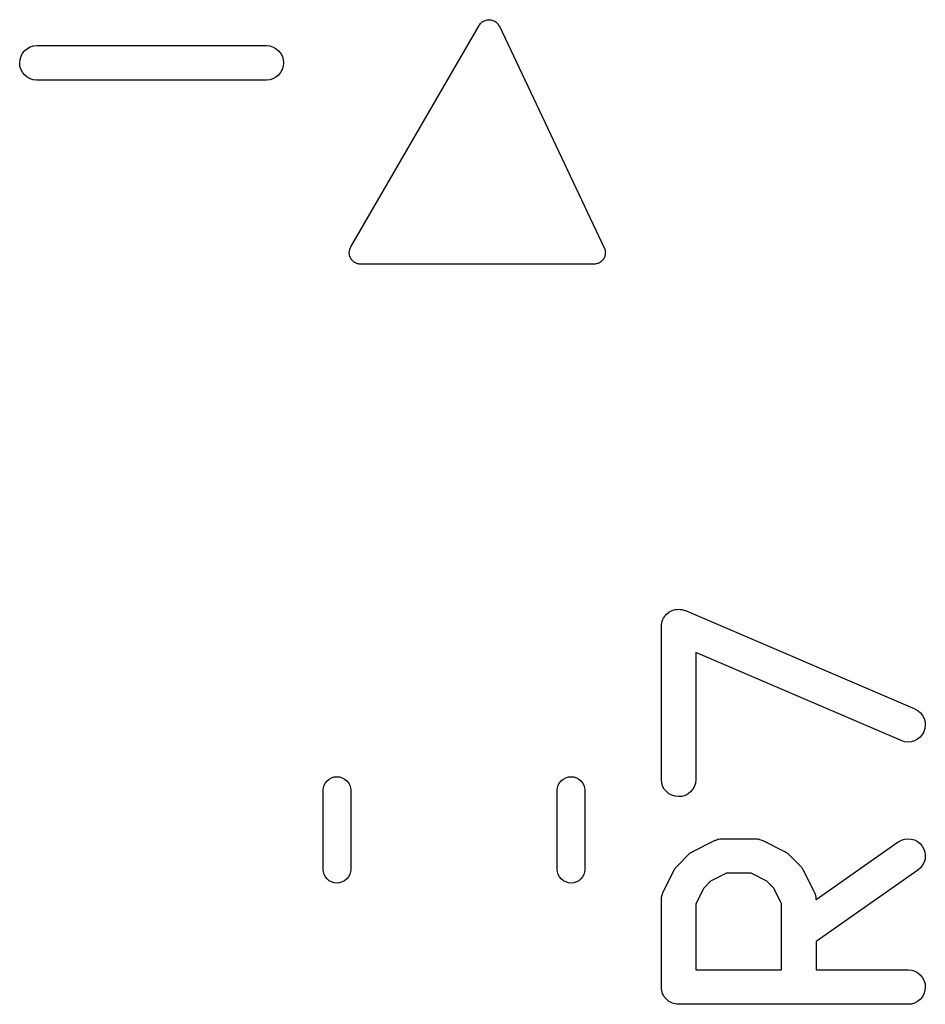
# Model space of a CAD drawing. Extents: x 0.02 to 3.89, y 0.07 to 3.88.
# Tile 120 of 172: x 3.17 to 3.32, y 1.64 to 1.8. Entities that reach past the tile are written whole.
import ezdxf

# ---------------------------------------------------------------- set-up
doc = ezdxf.new("R2010")
doc.units = 0
doc.header["$MEASUREMENT"] = 0
doc.layers.add('BLACK', color=7, linetype='CONTINUOUS')

msp = doc.modelspace()

# ---------------------------------------------------------------- linework, layer by layer
at = {"layer": 'BLACK', "linetype": 'CONTINUOUS'}
for p, q in [((3.24499, 1.80368), (3.24515, 1.80378)), ((3.24515, 1.80378), (3.24516, 1.80378)), ((3.24516, 1.80378), (3.24517, 1.80378)), ((3.24517, 1.80378), (3.24534, 1.80384)), ((3.24534, 1.80384), (3.24551, 1.80391)), ((3.24551, 1.80391), (3.24552, 1.80391)), ((3.24552, 1.80391), (3.24553, 1.80391)), ((3.24553, 1.80391), (3.24571, 1.80394)), ((3.24571, 1.80394), (3.24589, 1.80397)), ((3.24589, 1.80397), (3.2459, 1.80397)), ((3.2459, 1.80397), (3.24591, 1.80397)), ((3.24591, 1.80397), (3.2461, 1.80396)), ((3.2461, 1.80396), (3.24628, 1.80395)), ((3.24628, 1.80395), (3.24629, 1.80395)), ((3.24629, 1.80395), (3.2463, 1.80395)), ((3.2463, 1.80395), (3.24647, 1.8039)), ((3.24647, 1.8039), (3.24665, 1.80386)), ((3.24665, 1.80386), (3.24666, 1.80385)), ((3.24666, 1.80385), (3.24667, 1.80385)), ((3.24667, 1.80385), (3.24683, 1.80377)), ((3.24683, 1.80377), (3.247, 1.8037)), ((3.2223, 1.76499), (3.2443, 1.80299)), ((3.2443, 1.80299), (3.24431, 1.80301)), ((3.24431, 1.80301), (3.24432, 1.80302)), ((3.24432, 1.80303), (3.24443, 1.80317)), ((3.24432, 1.80302), (3.24432, 1.80303)), ((3.24443, 1.80317), (3.24454, 1.80332)), ((3.24454, 1.80332), (3.24455, 1.80333)), ((3.24455, 1.80333), (3.24469, 1.80345)), ((3.24455, 1.80333), (3.24455, 1.80333)), ((3.24469, 1.80345), (3.24482, 1.80358)), ((3.24482, 1.80358), (3.24483, 1.80358)), ((3.24483, 1.80358), (3.24484, 1.80359)), ((3.24484, 1.80359), (3.24499, 1.80368)), ((3.247, 1.8037), (3.24701, 1.80369)), ((3.24701, 1.80369), (3.24702, 1.80369)), ((3.24702, 1.80369), (3.24716, 1.80358)), ((3.24716, 1.80358), (3.24731, 1.80347)), ((3.24731, 1.80347), (3.24732, 1.80346)), ((3.24732, 1.80346), (3.24732, 1.80346)), ((3.24732, 1.80346), (3.24745, 1.80332)), ((3.24745, 1.80332), (3.24757, 1.80319)), ((3.24757, 1.80319), (3.24757, 1.80318)), ((3.24757, 1.80318), (3.24758, 1.80317)), ((3.24758, 1.80317), (3.24767, 1.80302)), ((3.24767, 1.80302), (3.24777, 1.80286)), ((3.24777, 1.80286), (3.24777, 1.80285)), ((3.24777, 1.80285), (3.24778, 1.80284)), ((3.24778, 1.80284), (3.26578, 1.76484)), ((3.16636, 1.79866), (3.16681, 1.79903)), ((3.16681, 1.79903), (3.16731, 1.7993)), ((3.16731, 1.7993), (3.16787, 1.79946)), ((3.16787, 1.79946), (3.16844, 1.79952)), ((3.16844, 1.79952), (3.20781, 1.79952)), ((3.20781, 1.79952), (3.20785, 1.79952)), ((3.20785, 1.79952), (3.20842, 1.79946)), ((3.20842, 1.79946), (3.20897, 1.79928)), ((3.20897, 1.79928), (3.20948, 1.799)), ((3.20948, 1.799), (3.20992, 1.79863)), ((3.16549, 1.79659), (3.16555, 1.79716)), ((3.16555, 1.79716), (3.16572, 1.79771)), ((3.16572, 1.79771), (3.16599, 1.79822)), ((3.16599, 1.79822), (3.16636, 1.79866)), ((3.20992, 1.79863), (3.21028, 1.79818)), ((3.21028, 1.79818), (3.21055, 1.79767)), ((3.21055, 1.79767), (3.21071, 1.79712)), ((3.21071, 1.79712), (3.21076, 1.79655)), ((3.16554, 1.79601), (3.16549, 1.79659)), ((3.1657, 1.79546), (3.16554, 1.79601)), ((3.16597, 1.79495), (3.1657, 1.79546)), ((3.21053, 1.79542), (3.21026, 1.79492)), ((3.2107, 1.79597), (3.21053, 1.79542)), ((3.21076, 1.79655), (3.2107, 1.79597)), ((3.16633, 1.7945), (3.16597, 1.79495)), ((3.16677, 1.79413), (3.16633, 1.7945)), ((3.16728, 1.79385), (3.16677, 1.79413)), ((3.16783, 1.79368), (3.16728, 1.79385)), ((3.1684, 1.79361), (3.16783, 1.79368)), ((3.20838, 1.79367), (3.20781, 1.79361)), ((3.20894, 1.79384), (3.20838, 1.79367)), ((3.20944, 1.79411), (3.20894, 1.79384)), ((3.20989, 1.79447), (3.20944, 1.79411)), ((3.21026, 1.79492), (3.20989, 1.79447)), ((3.16844, 1.79361), (3.1684, 1.79361)), ((3.20781, 1.79361), (3.16844, 1.79361)), ((3.22224, 1.76487), (3.2223, 1.76499)), ((3.22203, 1.76401), (3.22204, 1.76414)), ((3.22204, 1.76395), (3.22203, 1.76401)), ((3.22204, 1.76414), (3.22205, 1.76426)), ((3.22204, 1.76388), (3.22204, 1.76395)), ((3.22206, 1.76376), (3.22204, 1.76388)), ((3.22205, 1.76426), (3.22206, 1.76433)), ((3.22206, 1.76433), (3.22207, 1.7644)), ((3.22207, 1.76363), (3.22206, 1.76376)), ((3.22207, 1.7644), (3.22211, 1.76452)), ((3.22209, 1.76357), (3.22207, 1.76363)), ((3.2221, 1.7635), (3.22209, 1.76357)), ((3.22214, 1.76338), (3.2221, 1.7635)), ((3.22211, 1.76452), (3.22214, 1.76464)), ((3.22214, 1.76464), (3.22217, 1.7647)), ((3.22217, 1.76326), (3.22214, 1.76338)), ((3.22217, 1.7647), (3.22219, 1.76476)), ((3.22221, 1.7632), (3.22217, 1.76326)), ((3.22219, 1.76476), (3.22224, 1.76487)), ((3.26581, 1.76324), (3.26574, 1.76311)), ((3.26578, 1.76484), (3.26579, 1.76482)), ((3.26579, 1.76482), (3.2658, 1.76478)), ((3.2658, 1.76478), (3.26583, 1.76474)), ((3.26583, 1.76328), (3.26581, 1.76324)), ((3.26583, 1.76474), (3.26587, 1.7646)), ((3.26585, 1.76332), (3.26583, 1.76328)), ((3.26588, 1.76346), (3.26585, 1.76332)), ((3.26587, 1.7646), (3.26592, 1.76445)), ((3.26593, 1.7636), (3.26588, 1.76346)), ((3.26592, 1.76445), (3.26592, 1.76441)), ((3.26592, 1.76441), (3.26593, 1.76437)), ((3.26593, 1.76437), (3.26595, 1.76422)), ((3.26594, 1.76369), (3.26593, 1.76365)), ((3.26593, 1.76365), (3.26593, 1.7636)), ((3.26595, 1.76384), (3.26594, 1.76369)), ((3.26595, 1.76422), (3.26597, 1.76407)), ((3.26597, 1.76399), (3.26595, 1.76384)), ((3.26597, 1.76407), (3.26596, 1.76403)), ((3.26596, 1.76403), (3.26597, 1.76399)), ((3.22223, 1.76314), (3.22221, 1.7632)), ((3.2223, 1.76303), (3.22223, 1.76314)), ((3.22235, 1.76292), (3.2223, 1.76303)), ((3.2224, 1.76287), (3.22235, 1.76292)), ((3.22243, 1.76281), (3.2224, 1.76287)), ((3.22252, 1.76272), (3.22243, 1.76281)), ((3.22259, 1.76262), (3.22252, 1.76272)), ((3.22265, 1.76258), (3.22259, 1.76262)), ((3.22269, 1.76253), (3.22265, 1.76258)), ((3.22279, 1.76246), (3.22269, 1.76253)), ((3.22289, 1.76238), (3.22279, 1.76246)), ((3.22295, 1.76234), (3.22289, 1.76238)), ((3.223, 1.7623), (3.22295, 1.76234)), ((3.22312, 1.76225), (3.223, 1.7623)), ((3.22322, 1.76219), (3.22312, 1.76225)), ((3.22329, 1.76217), (3.22322, 1.76219)), ((3.22335, 1.76214), (3.22329, 1.76217)), ((3.22347, 1.76211), (3.22335, 1.76214)), ((3.22359, 1.76207), (3.22347, 1.76211)), ((3.22366, 1.76207), (3.22359, 1.76207)), ((3.22372, 1.76205), (3.22366, 1.76207)), ((3.22385, 1.76205), (3.22372, 1.76205)), ((3.22397, 1.76203), (3.22385, 1.76205)), ((3.224, 1.76203), (3.22397, 1.76203)), ((3.264, 1.76203), (3.224, 1.76203)), ((3.26404, 1.76204), (3.264, 1.76203)), ((3.26409, 1.76203), (3.26404, 1.76204)), ((3.26423, 1.76205), (3.26409, 1.76203)), ((3.26438, 1.76207), (3.26423, 1.76205)), ((3.26442, 1.76208), (3.26438, 1.76207)), ((3.26447, 1.76209), (3.26442, 1.76208)), ((3.26461, 1.76214), (3.26447, 1.76209)), ((3.26475, 1.76218), (3.26461, 1.76214)), ((3.26479, 1.7622), (3.26475, 1.76218)), ((3.26483, 1.76222), (3.26479, 1.7622)), ((3.26496, 1.76229), (3.26483, 1.76222)), ((3.26509, 1.76236), (3.26496, 1.76229)), ((3.26512, 1.76239), (3.26509, 1.76236)), ((3.26516, 1.76241), (3.26512, 1.76239)), ((3.26527, 1.76251), (3.26516, 1.76241)), ((3.26539, 1.7626), (3.26527, 1.76251)), ((3.26542, 1.76264), (3.26539, 1.7626)), ((3.26545, 1.76267), (3.26542, 1.76264)), ((3.26554, 1.76278), (3.26545, 1.76267)), ((3.26563, 1.7629), (3.26554, 1.76278)), ((3.26565, 1.76294), (3.26563, 1.7629)), ((3.26568, 1.76297), (3.26565, 1.76294)), ((3.26574, 1.76311), (3.26568, 1.76297)), ((3.27694, 1.70238), (3.27718, 1.7025)), ((3.27718, 1.7025), (3.27743, 1.70263)), ((3.27743, 1.70263), (3.27744, 1.70264)), ((3.27744, 1.70264), (3.27745, 1.70264)), ((3.27745, 1.70264), (3.27771, 1.70272)), ((3.27771, 1.70272), (3.27798, 1.7028)), ((3.27798, 1.7028), (3.27799, 1.7028)), ((3.27799, 1.7028), (3.278, 1.7028)), ((3.278, 1.7028), (3.27828, 1.70282)), ((3.27828, 1.70282), (3.27856, 1.70285)), ((3.27856, 1.70285), (3.27857, 1.70285)), ((3.27857, 1.70285), (3.27858, 1.70285)), ((3.27858, 1.70285), (3.27886, 1.70282)), ((3.27886, 1.70282), (3.27913, 1.70279)), ((3.27913, 1.70279), (3.27914, 1.70278)), ((3.27914, 1.70278), (3.27915, 1.70278)), ((3.27915, 1.70278), (3.27941, 1.7027)), ((3.27941, 1.7027), (3.27968, 1.70262)), ((3.27968, 1.70262), (3.27969, 1.70261)), ((3.27969, 1.70261), (3.2797, 1.70261)), ((3.2797, 1.70261), (3.31907, 1.68574)), ((3.27565, 1.70053), (3.27574, 1.70079)), ((3.27574, 1.70079), (3.27582, 1.70106)), ((3.27582, 1.70106), (3.27583, 1.70107)), ((3.27583, 1.70108), (3.27596, 1.70132)), ((3.27583, 1.70107), (3.27583, 1.70108)), ((3.27596, 1.70132), (3.2761, 1.70156)), ((3.2761, 1.70157), (3.27611, 1.70158)), ((3.2761, 1.70156), (3.2761, 1.70157)), ((3.27611, 1.70158), (3.27629, 1.70179)), ((3.27629, 1.70179), (3.27647, 1.702)), ((3.27647, 1.702), (3.27648, 1.70201)), ((3.27648, 1.70202), (3.2767, 1.70219)), ((3.27648, 1.70201), (3.27648, 1.70202)), ((3.2767, 1.70219), (3.27692, 1.70237)), ((3.27692, 1.70237), (3.27693, 1.70237)), ((3.27693, 1.70237), (3.27694, 1.70238)), ((3.27558, 1.69996), (3.27562, 1.70023)), ((3.27558, 1.69995), (3.27558, 1.69996)), ((3.27558, 1.69994), (3.27558, 1.69995)), ((3.27558, 1.6999), (3.27558, 1.69994)), ((3.27558, 1.67365), (3.27558, 1.6999)), ((3.27562, 1.70023), (3.27565, 1.70051)), ((3.27565, 1.70052), (3.27565, 1.70053)), ((3.27565, 1.70051), (3.27565, 1.70052)), ((3.31674, 1.68031), (3.28149, 1.69542)), ((3.28149, 1.69542), (3.28149, 1.67365)), ((3.31907, 1.68574), (3.31911, 1.68572)), ((3.31911, 1.68572), (3.31961, 1.68544)), ((3.31961, 1.68544), (3.32004, 1.68506)), ((3.32004, 1.68506), (3.3204, 1.6846)), ((3.3204, 1.6846), (3.32066, 1.68409)), ((3.32066, 1.68409), (3.32081, 1.68353)), ((3.32079, 1.68239), (3.32061, 1.68184)), ((3.32086, 1.68296), (3.32079, 1.68239)), ((3.32081, 1.68353), (3.32086, 1.68296)), ((3.3195, 1.68054), (3.31899, 1.68028)), ((3.31996, 1.6809), (3.3195, 1.68054)), ((3.32033, 1.68134), (3.31996, 1.6809)), ((3.32061, 1.68184), (3.32033, 1.68134)), ((3.31729, 1.68013), (3.31674, 1.68031)), ((3.31786, 1.68007), (3.31729, 1.68013)), ((3.31844, 1.68012), (3.31786, 1.68007)), ((3.31899, 1.68028), (3.31844, 1.68012)), ((3.21824, 1.67342), (3.2186, 1.67372)), ((3.2186, 1.67372), (3.21901, 1.67394)), ((3.21901, 1.67394), (3.21946, 1.67407)), ((3.21946, 1.67407), (3.21992, 1.67412)), ((3.21992, 1.67412), (3.22038, 1.67407)), ((3.22038, 1.67407), (3.22083, 1.67394)), ((3.22083, 1.67394), (3.22124, 1.67372)), ((3.22124, 1.67372), (3.2216, 1.67342)), ((3.2584, 1.67342), (3.25876, 1.67372)), ((3.25876, 1.67372), (3.25917, 1.67394)), ((3.25917, 1.67394), (3.25962, 1.67407)), ((3.25962, 1.67407), (3.26008, 1.67412)), ((3.26008, 1.67412), (3.26054, 1.67407)), ((3.26054, 1.67407), (3.26099, 1.67394)), ((3.26099, 1.67394), (3.2614, 1.67372)), ((3.2614, 1.67372), (3.26176, 1.67342)), ((3.21756, 1.67186), (3.21759, 1.67221)), ((3.21759, 1.67221), (3.21773, 1.67265)), ((3.21773, 1.67265), (3.21795, 1.67306)), ((3.21795, 1.67306), (3.21824, 1.67342)), ((3.2216, 1.67342), (3.22189, 1.67306)), ((3.22189, 1.67306), (3.22211, 1.67265)), ((3.22211, 1.67265), (3.22225, 1.67221)), ((3.22225, 1.67221), (3.22228, 1.67186)), ((3.25772, 1.67186), (3.25775, 1.67221)), ((3.25775, 1.67221), (3.25789, 1.67265)), ((3.25789, 1.67265), (3.25811, 1.67306)), ((3.25811, 1.67306), (3.2584, 1.67342)), ((3.26176, 1.67342), (3.26205, 1.67306)), ((3.26205, 1.67306), (3.26227, 1.67265)), ((3.26227, 1.67265), (3.26241, 1.67221)), ((3.26241, 1.67221), (3.26244, 1.67186)), ((3.27564, 1.67307), (3.27558, 1.67365)), ((3.2758, 1.67252), (3.27564, 1.67307)), ((3.27608, 1.67201), (3.2758, 1.67252)), ((3.28125, 1.67249), (3.28097, 1.67198)), ((3.28142, 1.67303), (3.28125, 1.67249)), ((3.28149, 1.67361), (3.28142, 1.67303)), ((3.28149, 1.67365), (3.28149, 1.67361)), ((3.21756, 1.65814), (3.21756, 1.67186)), ((3.22228, 1.67186), (3.22228, 1.65814)), ((3.25772, 1.65814), (3.25772, 1.67186)), ((3.26244, 1.67186), (3.26244, 1.65814)), ((3.27644, 1.67157), (3.27608, 1.67201)), ((3.27688, 1.6712), (3.27644, 1.67157)), ((3.27739, 1.67093), (3.27688, 1.6712)), ((3.27794, 1.67076), (3.27739, 1.67093)), ((3.27851, 1.6707), (3.27794, 1.67076)), ((3.27909, 1.67075), (3.27851, 1.6707)), ((3.27964, 1.67091), (3.27909, 1.67075)), ((3.28015, 1.67118), (3.27964, 1.67091)), ((3.2806, 1.67154), (3.28015, 1.67118)), ((3.28097, 1.67198), (3.2806, 1.67154)), ((3.28096, 1.66129), (3.28471, 1.66317)), ((3.28471, 1.66317), (3.28475, 1.66318)), ((3.28475, 1.66318), (3.28483, 1.66321)), ((3.28483, 1.66321), (3.28491, 1.66325)), ((3.28491, 1.66325), (3.2851, 1.66331)), ((3.2851, 1.66331), (3.28529, 1.66338)), ((3.28529, 1.66338), (3.28538, 1.6634)), ((3.28538, 1.6634), (3.28546, 1.66342)), ((3.28546, 1.66342), (3.28566, 1.66344)), ((3.28566, 1.66344), (3.28586, 1.66347)), ((3.28586, 1.66347), (3.28595, 1.66347)), ((3.28595, 1.66347), (3.28603, 1.66348)), ((3.28603, 1.66348), (3.29166, 1.66348)), ((3.29166, 1.66348), (3.2917, 1.66348)), ((3.2917, 1.66348), (3.29179, 1.66347)), ((3.29179, 1.66347), (3.29187, 1.66347)), ((3.29187, 1.66347), (3.29207, 1.66344)), ((3.29207, 1.66344), (3.29227, 1.66341)), ((3.29227, 1.66341), (3.29235, 1.66339)), ((3.29235, 1.66339), (3.29244, 1.66337)), ((3.29244, 1.66337), (3.29263, 1.6633)), ((3.29263, 1.6633), (3.29282, 1.66324)), ((3.29282, 1.66324), (3.2929, 1.6632)), ((3.2929, 1.6632), (3.29298, 1.66317)), ((3.29298, 1.66317), (3.29673, 1.66129)), ((3.30211, 1.65307), (3.31621, 1.66294)), ((3.31621, 1.66294), (3.31625, 1.66297)), ((3.31625, 1.66297), (3.31675, 1.66324)), ((3.31675, 1.66324), (3.3173, 1.66342)), ((3.3173, 1.66342), (3.31787, 1.66348)), ((3.31787, 1.66348), (3.31845, 1.66343)), ((3.31845, 1.66343), (3.319, 1.66327)), ((3.319, 1.66327), (3.31951, 1.663)), ((3.31951, 1.663), (3.31996, 1.66264)), ((3.31996, 1.66264), (3.32034, 1.6622)), ((3.32034, 1.6622), (3.32061, 1.6617)), ((3.27832, 1.65886), (3.2802, 1.66074)), ((3.2802, 1.66074), (3.28023, 1.66077)), ((3.28023, 1.66077), (3.28036, 1.66087)), ((3.28036, 1.66087), (3.28048, 1.66098)), ((3.28048, 1.66098), (3.28058, 1.66105)), ((3.28058, 1.66105), (3.28068, 1.66113)), ((3.28068, 1.66113), (3.28082, 1.6612)), ((3.28082, 1.6612), (3.28096, 1.66129)), ((3.29673, 1.66129), (3.29676, 1.66127)), ((3.29676, 1.66127), (3.2969, 1.66118)), ((3.2969, 1.66118), (3.29705, 1.6611)), ((3.29705, 1.6611), (3.29715, 1.66103)), ((3.29715, 1.66103), (3.29725, 1.66096)), ((3.29725, 1.66096), (3.29737, 1.66084)), ((3.29737, 1.66084), (3.2975, 1.66074)), ((3.2975, 1.66074), (3.29937, 1.65886)), ((3.32061, 1.6617), (3.32079, 1.66115)), ((3.32079, 1.66115), (3.32086, 1.66058)), ((3.32086, 1.66058), (3.32081, 1.66)), ((3.27796, 1.65842), (3.27803, 1.65851)), ((3.27803, 1.65851), (3.2781, 1.65862)), ((3.2781, 1.65862), (3.27822, 1.65874)), ((3.27822, 1.65874), (3.27832, 1.65886)), ((3.29937, 1.65886), (3.2994, 1.65883)), ((3.2994, 1.65883), (3.2995, 1.6587)), ((3.2995, 1.6587), (3.29962, 1.65858)), ((3.29962, 1.65858), (3.29968, 1.65848)), ((3.32039, 1.65893), (3.32004, 1.65848)), ((3.32065, 1.65945), (3.32039, 1.65893)), ((3.32081, 1.66), (3.32065, 1.65945)), ((3.21759, 1.65779), (3.21756, 1.65814)), ((3.21773, 1.65735), (3.21759, 1.65779)), ((3.21795, 1.65694), (3.21773, 1.65735)), ((3.21824, 1.65658), (3.21795, 1.65694)), ((3.22189, 1.65694), (3.2216, 1.65658)), ((3.22211, 1.65735), (3.22189, 1.65694)), ((3.22225, 1.65779), (3.22211, 1.65735)), ((3.22228, 1.65814), (3.22225, 1.65779)), ((3.25775, 1.65779), (3.25772, 1.65814)), ((3.25789, 1.65735), (3.25775, 1.65779)), ((3.25811, 1.65694), (3.25789, 1.65735)), ((3.2584, 1.65658), (3.25811, 1.65694)), ((3.26205, 1.65694), (3.26176, 1.65658)), ((3.26227, 1.65735), (3.26205, 1.65694)), ((3.26241, 1.65779), (3.26227, 1.65735)), ((3.26244, 1.65814), (3.26241, 1.65779)), ((3.27589, 1.65435), (3.27777, 1.6581)), ((3.27777, 1.6581), (3.27779, 1.65813)), ((3.27779, 1.65813), (3.27788, 1.65827)), ((3.27788, 1.65827), (3.27796, 1.65842)), ((3.28673, 1.65757), (3.28403, 1.65622)), ((3.29096, 1.65757), (3.28673, 1.65757)), ((3.29366, 1.65622), (3.29096, 1.65757)), ((3.29968, 1.65848), (3.29976, 1.65838)), ((3.29976, 1.65838), (3.29983, 1.65824)), ((3.29983, 1.65824), (3.29992, 1.6581)), ((3.29992, 1.6581), (3.3018, 1.65435)), ((3.3196, 1.65811), (3.30211, 1.64586)), ((3.32004, 1.65848), (3.3196, 1.65811)), ((3.2186, 1.65628), (3.21824, 1.65658)), ((3.21901, 1.65606), (3.2186, 1.65628)), ((3.21946, 1.65593), (3.21901, 1.65606)), ((3.21992, 1.65588), (3.21946, 1.65593)), ((3.22038, 1.65593), (3.21992, 1.65588)), ((3.22083, 1.65606), (3.22038, 1.65593)), ((3.22124, 1.65628), (3.22083, 1.65606)), ((3.2216, 1.65658), (3.22124, 1.65628)), ((3.25876, 1.65628), (3.2584, 1.65658)), ((3.25917, 1.65606), (3.25876, 1.65628)), ((3.25962, 1.65593), (3.25917, 1.65606)), ((3.26008, 1.65588), (3.25962, 1.65593)), ((3.26054, 1.65593), (3.26008, 1.65588)), ((3.26099, 1.65606), (3.26054, 1.65593)), ((3.2614, 1.65628), (3.26099, 1.65606)), ((3.26176, 1.65658), (3.2614, 1.65628)), ((3.28403, 1.65622), (3.28284, 1.65503)), ((3.29486, 1.65503), (3.29366, 1.65622)), ((3.27559, 1.65324), (3.27562, 1.65344)), ((3.27562, 1.65344), (3.27565, 1.65364)), ((3.27565, 1.65364), (3.27567, 1.65372)), ((3.27567, 1.65372), (3.27569, 1.65381)), ((3.27569, 1.65381), (3.27576, 1.654)), ((3.27576, 1.654), (3.27582, 1.65419)), ((3.27582, 1.65419), (3.27586, 1.65427)), ((3.27586, 1.65427), (3.27589, 1.65435)), ((3.28284, 1.65503), (3.28149, 1.65233)), ((3.2962, 1.65233), (3.29486, 1.65503)), ((3.3018, 1.65435), (3.30182, 1.65431)), ((3.30182, 1.65431), (3.30185, 1.65423)), ((3.30185, 1.65423), (3.30189, 1.65415)), ((3.30189, 1.65415), (3.30195, 1.65396)), ((3.30195, 1.65396), (3.30201, 1.65377)), ((3.30201, 1.65377), (3.30203, 1.65368)), ((3.30203, 1.65368), (3.30205, 1.6536)), ((3.30205, 1.6536), (3.30207, 1.6534)), ((3.27558, 1.65307), (3.27559, 1.65315)), ((3.27558, 1.65303), (3.27558, 1.65307)), ((3.27558, 1.63803), (3.27558, 1.65303)), ((3.27559, 1.65315), (3.27559, 1.65324)), ((3.28149, 1.65233), (3.28149, 1.64098)), ((3.2962, 1.64098), (3.2962, 1.65233)), ((3.30207, 1.6534), (3.3021, 1.6532)), ((3.3021, 1.6532), (3.3021, 1.65311)), ((3.3021, 1.65311), (3.30211, 1.65307)), ((3.30211, 1.64586), (3.30211, 1.64098)), ((3.28149, 1.64098), (3.2962, 1.64098)), ((3.30211, 1.64098), (3.3179, 1.64098)), ((3.3179, 1.64098), (3.31795, 1.64098)), ((3.31795, 1.64098), (3.31852, 1.64092)), ((3.31852, 1.64092), (3.31907, 1.64074)), ((3.31907, 1.64074), (3.31957, 1.64046)), ((3.31957, 1.64046), (3.32001, 1.64009)), ((3.32001, 1.64009), (3.32038, 1.63964)), ((3.32038, 1.63964), (3.32064, 1.63913)), ((3.32064, 1.63913), (3.32081, 1.63858)), ((3.32081, 1.63858), (3.32086, 1.63801)), ((3.27561, 1.63775), (3.27558, 1.63803)), ((3.27563, 1.63747), (3.27561, 1.63775)), ((3.27564, 1.63746), (3.27563, 1.63747)), ((3.27564, 1.63745), (3.27564, 1.63746)), ((3.27572, 1.63719), (3.27564, 1.63745)), ((3.2758, 1.63692), (3.27572, 1.63719)), ((3.2758, 1.63691), (3.2758, 1.63692)), ((3.2758, 1.6369), (3.2758, 1.63691)), ((3.27594, 1.63666), (3.2758, 1.6369)), ((3.27606, 1.63641), (3.27594, 1.63666)), ((3.32063, 1.63688), (3.32035, 1.63638)), ((3.3208, 1.63743), (3.32063, 1.63688)), ((3.32086, 1.63801), (3.3208, 1.63743)), ((3.27607, 1.6364), (3.27606, 1.63641)), ((3.27608, 1.63639), (3.27607, 1.6364)), ((3.27625, 1.63618), (3.27608, 1.63639)), ((3.27643, 1.63596), (3.27625, 1.63618)), ((3.27644, 1.63595), (3.27643, 1.63596)), ((3.27643, 1.63596), (3.27643, 1.63596)), ((3.27665, 1.63577), (3.27644, 1.63595)), ((3.27687, 1.63559), (3.27665, 1.63577)), ((3.27688, 1.63559), (3.27687, 1.63559)), ((3.27688, 1.63558), (3.27688, 1.63559)), ((3.27713, 1.63545), (3.27688, 1.63558)), ((3.27737, 1.63531), (3.27713, 1.63545)), ((3.27738, 1.63531), (3.27737, 1.63531)), ((3.27739, 1.63531), (3.27738, 1.63531)), ((3.27766, 1.63522), (3.27739, 1.63531)), ((3.27792, 1.63514), (3.27766, 1.63522)), ((3.27793, 1.63514), (3.27792, 1.63514)), ((3.27794, 1.63514), (3.27793, 1.63514)), ((3.27822, 1.63511), (3.27794, 1.63514)), ((3.27849, 1.63508), (3.27822, 1.63511)), ((3.27851, 1.63508), (3.27849, 1.63508)), ((3.27853, 1.63508), (3.27851, 1.63508)), ((3.27851, 1.63508), (3.27851, 1.63508)), ((3.27851, 1.63508), (3.27851, 1.63508)), ((3.3179, 1.63508), (3.27853, 1.63508)), ((3.31848, 1.63513), (3.3179, 1.63508)), ((3.31903, 1.6353), (3.31848, 1.63513)), ((3.31954, 1.63557), (3.31903, 1.6353)), ((3.31999, 1.63593), (3.31954, 1.63557)), ((3.32035, 1.63638), (3.31999, 1.63593))]:
    msp.add_line(p, q, dxfattribs=at)

doc.saveas('drawing.dxf')
